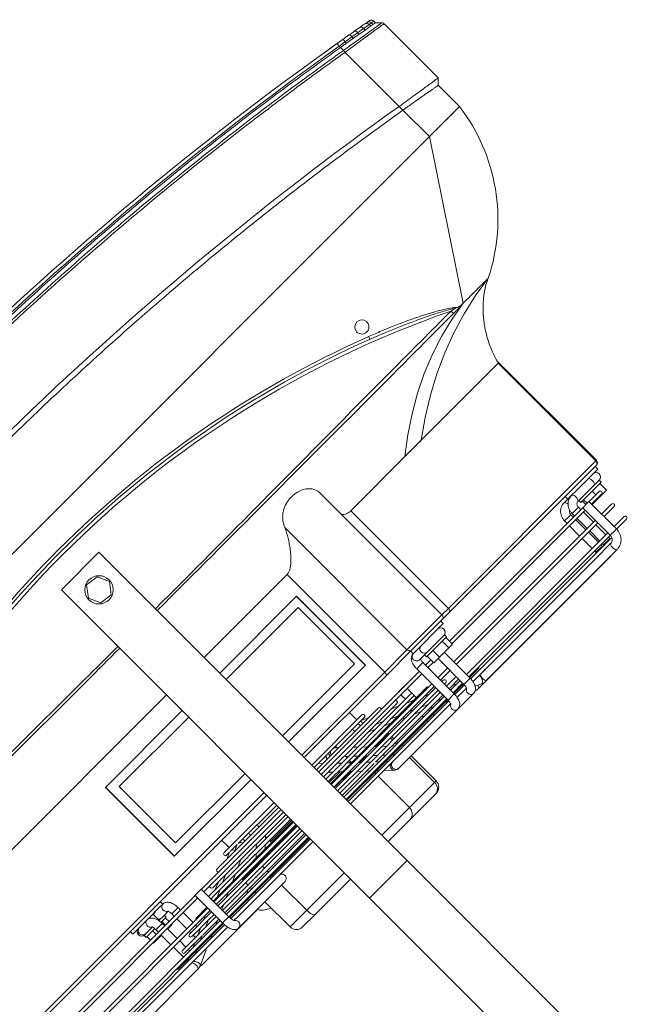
# Model space of a CAD drawing. Header units: millimetres. Extents: x -96593 to 66336, y -23969 to 7139.
# Tile 148 of 256: x -88689 to -88659, y -587 to -539. Entities that reach past the tile are written whole.
import ezdxf

# ---------------------------------------------------------------- set-up
doc = ezdxf.new("R2010")
doc.units = ezdxf.units.MM
doc.layers.add('mm_punktwstawienia', color=1, linetype='Continuous', lineweight=50)

# ---------------------------------------------------------------- blocks, each defined once
blk = doc.blocks.new('W_Gorny')
at = {"color": 7, "linetype": 'Continuous', "lineweight": 13}
for p, q in [((143.801, 230.641), (143.801, 244.007)), ((146.801, 230.641), (146.801, 244.007)), ((143.801, 230.641), (146.801, 230.641)), ((143.801, 230.641), (143.801, 206.024)), ((146.801, 230.641), (146.801, 206.024)), ((139.47, 228.624), (139.47, 226.614)), ((140.8, 228.624), (139.47, 228.624)), ((139.97, 229.124), (140.968, 229.124)), ((143.801, 228.624), (140.8, 228.624)), ((140.8, 228.624), (140.8, 226.614)), ((140.968, 229.124), (143.801, 229.124)), ((146.801, 229.124), (148.537, 229.124)), ((149.008, 228.624), (146.801, 228.624)), ((148.537, 229.124), (150.546, 229.124)), ((151.017, 228.624), (149.008, 228.624)), ((149.008, 228.624), (149.008, 226.124)), ((150.546, 229.124), (150.633, 229.124)), ((151.017, 226.624), (151.017, 228.624)), ((151.133, 228.624), (151.017, 228.624)), ((151.133, 226.624), (151.133, 228.624)), ((134.088, 226.624), (124.155, 226.624)), ((135.351, 226.124), (134.358, 226.567)), ((138.886, 226.624), (134.468, 226.624)), ((141.083, 226.614), (137.383, 226.614)), ((149.895, 226.521), (149.472, 226.124)), ((154.871, 226.624), (150.146, 226.624)), ((156.135, 226.624), (154.871, 226.624)), ((156.846, 226.567), (156.476, 226.402)), ((157.116, 226.624), (156.515, 226.624)), ((167.05, 226.624), (157.116, 226.624)), ((157.116, 226.624), (157.155, 226.608)), ((167.586, 226.614), (157.174, 226.614)), ((167.148, 226.614), (167.05, 226.624)), ((167.05, 226.624), (167.08, 226.614)), ((123.949, 225.924), (136.933, 225.924)), ((136.965, 226.124), (124.886, 226.124)), ((134.165, 225.832), (133.307, 225.832)), ((133.97, 225.924), (134.178, 225.831)), ((134.003, 225.874), (134.003, 225.832)), ((134.003, 225.874), (134.082, 225.874)), ((134.177, 225.832), (134.165, 225.832)), ((134.767, 225.832), (134.205, 225.832)), ((134.571, 225.924), (134.779, 225.832)), ((136.924, 225.832), (134.767, 225.832)), ((136.007, 225.832), (135.8, 225.924)), ((143.801, 225.832), (137.427, 225.832)), ((137.435, 225.924), (143.801, 225.924)), ((137.48, 226.114), (137.603, 226.114)), ((143.801, 226.124), (137.678, 226.124)), ((138.883, 225.832), (138.86, 225.924)), ((139.47, 225.924), (139.47, 225.832)), ((140.8, 225.924), (140.8, 225.832)), ((154.522, 226.124), (146.801, 226.124)), ((146.801, 225.924), (154.84, 225.924)), ((149.794, 225.832), (146.801, 225.832)), ((149.008, 225.924), (149.008, 225.832)), ((149.258, 225.924), (149.159, 225.832)), ((151.053, 225.832), (149.794, 225.832)), ((149.891, 225.832), (149.989, 225.924)), ((150.522, 225.924), (150.424, 225.832)), ((151.121, 225.832), (151.053, 225.832)), ((154.835, 225.832), (151.121, 225.832)), ((151.155, 225.832), (151.254, 225.924)), ((154.523, 226.124), (154.794, 226.124)), ((154.803, 225.924), (154.595, 225.832)), ((154.835, 225.874), (154.835, 223.374)), ((155.335, 225.874), (154.835, 225.874)), ((155.787, 226.124), (155.318, 226.124)), ((155.404, 225.924), (155.335, 225.893)), ((155.335, 223.374), (155.335, 225.874)), ((156.1, 225.832), (155.335, 225.832)), ((155.336, 225.924), (156.105, 225.924)), ((155.787, 226.124), (156.058, 226.124)), ((156.1, 225.874), (156.1, 223.814)), ((156.1, 225.874), (156.124, 225.874)), ((156.124, 225.874), (156.6, 225.874)), ((166.905, 226.124), (156.584, 226.124)), ((156.599, 225.909), (156.633, 225.924)), ((156.6, 223.814), (156.6, 225.874)), ((157.295, 225.832), (156.6, 225.832)), ((156.605, 225.924), (167.871, 225.924)), ((157.143, 226.132), (157.117, 226.124)), ((166.65, 225.874), (166.65, 225.774)), ((166.65, 225.874), (167.007, 225.874)), ((166.967, 226.114), (167.586, 226.114)), ((167.007, 225.874), (167.15, 225.874)), ((167.15, 225.874), (167.147, 225.924)), ((167.15, 225.774), (167.15, 225.874)), ((167.251, 225.874), (167.251, 225.774)), ((167.751, 225.874), (167.251, 225.874)), ((167.751, 225.874), (167.748, 225.924)), ((167.751, 225.774), (167.751, 225.874)), ((136.928, 225.774), (123.953, 225.774)), ((123.953, 225.574), (136.932, 225.574)), ((134.003, 225.574), (134.003, 224.774)), ((135.004, 225.459), (134.235, 225.459)), ((134.235, 225.259), (136.932, 225.259)), ((134.503, 225.459), (134.503, 225.574)), ((134.503, 224.774), (134.503, 225.259)), ((134.756, 225.574), (135.018, 225.457)), ((135.015, 225.459), (135.004, 225.459)), ((135.605, 225.459), (135.045, 225.459)), ((135.267, 225.259), (135.267, 225.085)), ((135.357, 225.574), (135.618, 225.458)), ((135.464, 225.259), (135.853, 225.085)), ((136.932, 225.459), (135.658, 225.459)), ((136.065, 225.259), (136.454, 225.085)), ((136.845, 225.459), (136.585, 225.574)), ((136.932, 225.764), (136.932, 223.564)), ((136.932, 225.764), (136.956, 225.764)), ((136.956, 225.764), (137.432, 225.764)), ((143.801, 225.774), (137.43, 225.774)), ((137.432, 223.564), (137.432, 225.764)), ((137.432, 225.574), (143.801, 225.574)), ((143.801, 225.459), (137.432, 225.459)), ((137.432, 225.259), (143.801, 225.259)), ((139.47, 225.574), (139.47, 225.459)), ((139.47, 225.259), (139.47, 225.085)), ((140.8, 225.574), (140.8, 225.459)), ((140.8, 225.259), (140.8, 225.085)), ((154.835, 225.774), (146.801, 225.774)), ((146.801, 225.574), (154.835, 225.574)), ((149.357, 225.459), (146.801, 225.459)), ((146.801, 225.259), (154.835, 225.259)), ((148.547, 225.259), (148.362, 225.085)), ((148.884, 225.574), (148.761, 225.459)), ((149.094, 225.085), (149.279, 225.259)), ((150.635, 225.459), (149.458, 225.459)), ((149.492, 225.459), (149.616, 225.574)), ((149.812, 225.259), (149.627, 225.085)), ((150.149, 225.574), (150.025, 225.459)), ((150.358, 225.085), (150.543, 225.259)), ((154.835, 225.459), (150.729, 225.459)), ((150.757, 225.459), (150.88, 225.574)), ((151.017, 225.459), (151.017, 225.574)), ((151.017, 225.085), (151.017, 225.259)), ((151.133, 225.459), (151.133, 225.574)), ((151.133, 225.085), (151.133, 225.259)), ((153.309, 225.259), (152.92, 225.085)), ((153.171, 225.574), (153.171, 225.459)), ((153.171, 225.259), (153.171, 225.197)), ((153.91, 225.259), (153.521, 225.085)), ((153.671, 225.459), (153.671, 225.574)), ((154.017, 225.574), (153.758, 225.459)), ((154.619, 225.574), (154.359, 225.459)), ((156.1, 225.774), (155.335, 225.774)), ((155.335, 225.574), (156.1, 225.574)), ((156.1, 225.459), (155.335, 225.459)), ((155.335, 225.259), (156.1, 225.259)), ((155.588, 225.459), (155.847, 225.574)), ((167.915, 225.774), (156.6, 225.774)), ((156.6, 225.574), (167.902, 225.574)), ((166.65, 225.574), (166.65, 224.774)), ((167.15, 224.774), (167.15, 225.574)), ((167.251, 225.574), (167.251, 224.774)), ((167.751, 224.774), (167.751, 225.574)), ((167.902, 225.764), (167.902, 223.564)), ((167.902, 225.764), (168.259, 225.764)), ((168.259, 225.764), (168.402, 225.764)), ((168.402, 223.564), (168.402, 225.764)), ((168.402, 225.574), (169.201, 225.574)), ((169.201, 225.774), (168.417, 225.774)), ((136.932, 224.774), (123.953, 224.774)), ((135.843, 225.085), (135.163, 225.085)), ((135.163, 224.885), (136.932, 224.885)), ((135.267, 224.885), (135.267, 224.774)), ((135.767, 225.085), (135.767, 225.124)), ((135.767, 224.774), (135.767, 224.885)), ((135.853, 225.085), (135.843, 225.085)), ((135.854, 225.085), (135.854, 225.085)), ((136.443, 225.085), (135.886, 225.085)), ((136.302, 224.885), (136.551, 224.774)), ((136.499, 225.085), (136.443, 225.085)), ((136.932, 225.085), (136.499, 225.085)), ((136.903, 224.885), (136.932, 224.873)), ((137.683, 225.085), (137.432, 225.197)), ((143.801, 225.085), (137.432, 225.085)), ((137.432, 224.885), (143.801, 224.885)), ((143.801, 224.774), (137.432, 224.774)), ((138.381, 224.774), (138.132, 224.885)), ((139.47, 224.885), (139.47, 224.824)), ((139.47, 224.824), (140.8, 224.824)), ((140.8, 224.885), (140.8, 224.824)), ((140.8, 224.824), (143.801, 224.824)), ((149.051, 225.085), (146.801, 225.085)), ((146.801, 224.885), (154.835, 224.885)), ((146.801, 224.824), (148.084, 224.824)), ((154.835, 224.774), (146.801, 224.774)), ((148.149, 224.885), (148.03, 224.774)), ((148.762, 224.774), (148.88, 224.885)), ((148.815, 224.824), (149.008, 224.824)), ((149.008, 224.885), (149.008, 224.824)), ((149.008, 224.824), (149.348, 224.824)), ((150.255, 225.085), (149.051, 225.085)), ((149.413, 224.885), (149.295, 224.774)), ((150.026, 224.774), (150.145, 224.885)), ((150.079, 224.824), (151.017, 224.824)), ((154.835, 225.085), (150.315, 225.085)), ((151.017, 224.824), (151.017, 224.885)), ((151.017, 224.824), (151.133, 224.824)), ((151.133, 224.824), (151.133, 224.885)), ((152.471, 224.885), (152.222, 224.774)), ((153.072, 224.885), (152.823, 224.774)), ((154.052, 224.774), (154.301, 224.885)), ((154.75, 225.085), (154.835, 225.124)), ((155.44, 225.085), (155.335, 225.085)), ((155.335, 224.885), (155.44, 224.885)), ((156.1, 224.774), (155.335, 224.774)), ((167.902, 224.774), (156.6, 224.774)), ((169.201, 224.774), (168.402, 224.774)), ((123.953, 224.574), (136.932, 224.574)), ((134.003, 224.574), (134.003, 223.774)), ((134.503, 223.774), (134.503, 224.574)), ((135.267, 224.574), (135.267, 223.774)), ((135.767, 223.774), (135.767, 224.574)), ((136.09, 224.512), (136.932, 224.512)), ((137.432, 224.574), (143.801, 224.574)), ((137.432, 224.512), (143.801, 224.512)), ((137.432, 224.382), (137.529, 224.339)), ((137.521, 224.339), (137.432, 224.339)), ((137.432, 224.139), (143.801, 224.139)), ((137.529, 224.339), (137.521, 224.339)), ((138.119, 224.339), (137.567, 224.339)), ((137.741, 224.512), (138.131, 224.339)), ((137.977, 224.139), (138.368, 223.965)), ((143.801, 224.339), (138.177, 224.339)), ((138.579, 224.139), (138.968, 223.966)), ((139.359, 224.339), (138.97, 224.512)), ((140.196, 223.966), (139.807, 224.139)), ((140.857, 224.512), (141.042, 224.339)), ((141.255, 224.139), (141.44, 223.966)), ((141.773, 224.339), (141.588, 224.512)), ((142.101, 224.031), (141.987, 224.139)), ((142.101, 224.424), (142.101, 224.339)), ((143.801, 224.424), (142.101, 224.424)), ((142.101, 224.139), (142.101, 223.966)), ((146.801, 224.574), (154.835, 224.574)), ((146.801, 224.512), (154.512, 224.512)), ((147.657, 224.424), (146.801, 224.424)), ((148.144, 224.339), (146.801, 224.339)), ((146.801, 224.139), (153.585, 224.139)), ((147.352, 224.139), (147.167, 223.966)), ((147.75, 224.512), (147.565, 224.339)), ((147.898, 223.966), (148.083, 224.139)), ((148.262, 224.339), (148.144, 224.339)), ((149.443, 224.339), (148.262, 224.339)), ((148.297, 224.339), (148.482, 224.512)), ((148.501, 224.424), (148.388, 224.424)), ((148.616, 224.139), (148.431, 223.966)), ((148.501, 224.339), (148.501, 224.424)), ((148.501, 224.031), (148.501, 224.139)), ((149.015, 224.512), (148.83, 224.339)), ((149.163, 223.966), (149.348, 224.139)), ((153.585, 224.339), (149.528, 224.339)), ((149.561, 224.339), (149.746, 224.512)), ((150.795, 224.139), (150.406, 223.966)), ((151.397, 224.139), (151.008, 223.966)), ((151.633, 224.512), (151.244, 224.339)), ((152.234, 224.512), (151.846, 224.339)), ((152.236, 223.966), (152.625, 224.139)), ((153.074, 224.339), (153.463, 224.512)), ((153.171, 224.382), (153.171, 224.339)), ((153.171, 224.139), (153.171, 223.774)), ((153.671, 224.289), (153.671, 224.512)), ((153.671, 223.774), (153.671, 224.189)), ((155.335, 224.574), (156.1, 224.574)), ((156.6, 224.574), (167.902, 224.574)), ((166.65, 224.574), (166.65, 223.774)), ((167.15, 223.774), (167.15, 224.574)), ((167.251, 224.574), (167.251, 223.774)), ((167.751, 223.774), (167.751, 224.574)), ((168.402, 224.574), (169.201, 224.574)), ((136.932, 223.774), (123.953, 223.774)), ((123.953, 223.574), (136.932, 223.574)), ((133.357, 223.814), (133.357, 223.774)), ((133.357, 223.814), (133.814, 223.814)), ((133.357, 223.574), (133.357, 223.284)), ((133.814, 223.814), (133.814, 223.774)), ((133.814, 223.814), (134.003, 223.814)), ((133.814, 223.574), (133.814, 223.284)), ((134.003, 223.574), (134.003, 223.374)), ((134.503, 223.814), (134.558, 223.814)), ((134.503, 223.374), (134.503, 223.574)), ((134.558, 223.814), (134.558, 223.774)), ((134.558, 223.814), (134.846, 223.814)), ((134.558, 223.574), (134.558, 223.284)), ((134.846, 223.814), (134.846, 223.774)), ((134.846, 223.574), (134.846, 223.284)), ((135.267, 223.574), (135.267, 223.374)), ((135.767, 223.374), (135.767, 223.574)), ((143.801, 223.774), (137.432, 223.774)), ((137.432, 223.574), (143.801, 223.574)), ((138.358, 223.966), (137.946, 223.966)), ((138.964, 223.966), (138.358, 223.966)), ((143.801, 223.966), (138.964, 223.966)), ((147.867, 223.966), (146.801, 223.966)), ((154.835, 223.774), (146.801, 223.774)), ((146.801, 223.574), (154.835, 223.574)), ((149.026, 223.966), (147.867, 223.966)), ((152.657, 223.966), (149.148, 223.966)), ((153.171, 223.574), (153.171, 223.564)), ((153.671, 223.564), (153.671, 223.574)), ((155.757, 223.774), (155.335, 223.774)), ((155.335, 223.574), (155.757, 223.574)), ((155.757, 223.814), (155.757, 223.284)), ((155.757, 223.814), (156.214, 223.814)), ((156.214, 223.814), (156.214, 223.284)), ((156.214, 223.814), (156.958, 223.814)), ((156.958, 223.814), (156.958, 223.284)), ((156.958, 223.814), (157.246, 223.814)), ((157.246, 223.814), (157.246, 223.284)), ((167.902, 223.774), (157.246, 223.774)), ((157.246, 223.574), (167.902, 223.574)), ((166.65, 223.574), (166.65, 223.374)), ((167.15, 223.374), (167.15, 223.574)), ((167.251, 223.574), (167.251, 223.374)), ((167.751, 223.374), (167.751, 223.574)), ((168.402, 223.814), (168.946, 223.814)), ((169.201, 223.774), (168.402, 223.774)), ((168.402, 223.574), (169.201, 223.574)), ((168.946, 223.814), (168.946, 223.774)), ((168.946, 223.814), (169.542, 223.814)), ((168.946, 223.574), (168.946, 223.284)), ((169.542, 223.814), (169.542, 223.284)), ((133.301, 223.284), (133.301, 223.124)), ((133.997, 223.284), (133.301, 223.284)), ((133.636, 223.124), (133.301, 223.124)), ((133.962, 223.124), (133.636, 223.124)), ((134.003, 223.374), (134.503, 223.374)), ((134.9, 223.124), (134.483, 223.124)), ((134.501, 222.624), (134.501, 223.124)), ((134.502, 223.284), (134.901, 223.284)), ((135.226, 223.124), (134.9, 223.124)), ((134.901, 223.124), (134.901, 223.284)), ((135.292, 223.374), (135.267, 223.374)), ((135.767, 223.374), (135.292, 223.374)), ((136.932, 223.564), (136.956, 223.564)), ((136.956, 223.564), (137.432, 223.564)), ((138.874, 223.392), (143.801, 223.392)), ((139.653, 223.392), (140.046, 223.217)), ((140.042, 223.219), (139.801, 223.219)), ((139.801, 223.019), (143.801, 223.019)), ((140.643, 223.219), (140.097, 223.219)), ((140.201, 223.019), (140.201, 222.424)), ((140.254, 223.392), (140.644, 223.219)), ((143.801, 223.219), (140.72, 223.219)), ((146.801, 223.392), (151.729, 223.392)), ((146.932, 223.219), (146.801, 223.219)), ((146.801, 223.019), (150.801, 223.019)), ((148.216, 223.219), (146.932, 223.219)), ((147.101, 223.219), (147.111, 223.228)), ((147.111, 223.228), (147.286, 223.392)), ((147.898, 223.374), (147.899, 223.392)), ((150.801, 223.219), (148.216, 223.219)), ((148.354, 223.211), (148.375, 223.228)), ((148.375, 223.228), (148.365, 223.219)), ((148.375, 223.228), (148.551, 223.392)), ((148.501, 223.219), (148.501, 223.346)), ((150.401, 222.424), (150.401, 223.019)), ((150.561, 223.219), (150.95, 223.392)), ((153.171, 223.564), (153.671, 223.564)), ((155.335, 223.374), (154.835, 223.374)), ((155.3, 223.124), (155.293, 223.124)), ((155.701, 223.124), (155.3, 223.124)), ((155.701, 223.284), (155.701, 223.124)), ((157.301, 223.284), (155.701, 223.284)), ((156.381, 223.124), (155.701, 223.124)), ((157.187, 223.124), (156.381, 223.124)), ((157.297, 223.124), (157.187, 223.124)), ((157.301, 223.124), (157.297, 223.124)), ((157.301, 223.124), (157.301, 223.284)), ((166.65, 223.374), (167.007, 223.374)), ((167.007, 223.374), (167.15, 223.374)), ((167.751, 223.374), (167.251, 223.374)), ((167.902, 223.564), (168.259, 223.564)), ((168.799, 223.124), (167.953, 223.124)), ((168.048, 223.284), (168.048, 223.124)), ((169.648, 223.284), (168.048, 223.284)), ((168.155, 223.564), (168.155, 223.284)), ((168.253, 223.564), (168.253, 223.284)), ((168.259, 223.564), (168.402, 223.564)), ((169.639, 223.124), (168.799, 223.124)), ((169.661, 223.124), (169.639, 223.124)), ((169.648, 223.124), (169.648, 223.284)), ((132.901, 222.624), (132.901, 222.424)), ((133.888, 222.624), (132.901, 222.624)), ((133.888, 222.624), (134.038, 222.624)), ((135.152, 222.624), (134.038, 222.624)), ((135.152, 222.624), (135.303, 222.624)), ((135.301, 222.424), (135.301, 222.624)), ((155.293, 222.624), (155.3, 222.624)), ((155.3, 222.624), (155.301, 222.624)), ((155.301, 222.624), (155.301, 222.424)), ((157.701, 222.624), (155.301, 222.624)), ((157.701, 222.424), (157.701, 222.624)), ((167.351, 222.624), (167.648, 222.624)), ((167.648, 222.624), (167.648, 222.424)), ((167.953, 222.624), (167.648, 222.624)), ((167.953, 222.624), (168.269, 222.624)), ((170.048, 222.624), (168.269, 222.624)), ((170.048, 222.424), (170.048, 222.624)), ((143.801, 222.224), (124.08, 222.224)), ((124.25, 222.424), (143.801, 222.424)), ((146.801, 222.424), (153.36, 222.424)), ((153.425, 222.224), (146.801, 222.224)), ((153.36, 222.424), (155.379, 222.424)), ((153.425, 214.424), (153.425, 222.224)), ((155.207, 222.224), (153.425, 222.224)), ((155.207, 222.224), (155.207, 212.464)), ((158.001, 222.224), (155.207, 222.224)), ((155.379, 222.424), (157.801, 222.424)), ((157.801, 222.424), (158.412, 222.424)), ((158.001, 212.543), (158.001, 222.224)), ((158.518, 222.224), (158.001, 222.224)), ((158.412, 222.424), (170.101, 222.424)), ((158.518, 222.224), (158.518, 214.424)), ((170.301, 222.224), (158.518, 222.224)), ((170.101, 222.424), (170.148, 222.424)), ((170.301, 214.424), (170.301, 222.224)), ((170.348, 222.224), (170.301, 222.224)), ((170.348, 214.27), (170.348, 222.224)), ((137.666, 221.174), (143.801, 221.174)), ((137.666, 215.674), (137.666, 221.174)), ((137.675, 215.674), (137.675, 221.174)), ((146.801, 221.174), (152.937, 221.174)), ((152.927, 215.674), (152.927, 221.174)), ((152.937, 221.174), (152.937, 215.674)), ((138.251, 216.193), (138.251, 220.693)), ((143.801, 220.693), (138.251, 220.693)), ((152.551, 220.693), (146.801, 220.693)), ((152.551, 216.193), (152.551, 220.693)), ((143.801, 216.193), (138.251, 216.193)), ((152.551, 216.193), (146.801, 216.193)), ((137.666, 215.674), (143.801, 215.674)), ((146.801, 215.674), (152.937, 215.674)), ((143.801, 214.424), (127.759, 214.424)), ((153.425, 214.424), (146.801, 214.424)), ((162.844, 214.424), (158.518, 214.424)), ((164.149, 214.424), (162.844, 214.424)), ((170.301, 214.424), (164.149, 214.424)), ((171.301, 210.624), (171.195, 210.624)), ((176.601, 202.624), (171.301, 210.624)), ((144.851, 208.125), (144.556, 207.435)), ((145.597, 208.214), (144.851, 208.125)), ((146.047, 207.614), (145.597, 208.214)), ((166.115, 208.333), (166.237, 208.382)), ((145.751, 206.924), (146.047, 207.614)), ((166.223, 207.917), (166.379, 207.917)), ((144.556, 207.435), (145.006, 206.834)), ((145.006, 206.834), (145.751, 206.924)), ((143.801, 206.024), (146.801, 206.024)), ((176.601, 202.624), (114.001, 202.624)), ((176.601, 200.505), (176.601, 202.624)), ((176.601, 202.624), (179.001, 202.624)), ((179.001, 202.624), (179.001, 200.924)), ((179.301, 200.624), (179.001, 200.924)), ((176.601, 200.205), (176.601, 200.505)), ((179.301, 196.307), (179.301, 200.624)), ((176.601, 195.89), (176.601, 200.205)), ((176.601, 195.89), (176.601, 195.889)), ((178.288, 195.797), (178.288, 195.675)), ((178.671, 195.737), (178.671, 195.865)), ((178.821, 195.892), (178.821, 195.762)), ((179.001, 195.924), (179.243, 196.166)), ((179.001, 195.791), (179.001, 195.924)), ((176.601, 195.505), (176.601, 195.746)), ((176.601, 195.408), (176.601, 195.505)), ((177.447, 195.349), (177.018, 195.276)), ((177.019, 195.473), (177.019, 195.576)), ((177.486, 195.656), (177.486, 195.546)), ((177.486, 195.546), (177.88, 195.609)), ((178.182, 195.478), (177.808, 195.412)), ((177.88, 195.609), (177.88, 195.725)), ((177.88, 195.609), (178.288, 195.675)), ((178.671, 195.737), (178.821, 195.762))]:
    blk.add_line(p, q, dxfattribs=at)
at = {"color": 7, "linetype": 'Continuous', "lineweight": 13, "flags": 128}
for points in [[(140.8, 228.624), (140.804, 228.722), (140.813, 228.816), (140.829, 228.902), (140.849, 228.978), (140.875, 229.04), (140.904, 229.086), (140.935, 229.115), (140.968, 229.124)], [(134.088, 226.624), (134.129, 226.605), (134.164, 226.551), (134.187, 226.47), (134.196, 226.374), (134.187, 226.279), (134.164, 226.198), (134.129, 226.143), (134.088, 226.124)], [(134.358, 226.567), (134.376, 226.553), (134.392, 226.502), (134.388, 226.427), (134.364, 226.338), (134.324, 226.249), (134.273, 226.174), (134.221, 226.124)], [(134.468, 226.624), (134.382, 226.605), (134.336, 226.578)], [(156.615, 226.464), (156.614, 226.47), (156.591, 226.551), (156.556, 226.605), (156.515, 226.624), (156.515, 226.624)], [(156.846, 226.567), (156.863, 226.57), (156.911, 226.553), (156.964, 226.502), (157.014, 226.427), (157.055, 226.338), (157.079, 226.249), (157.083, 226.174), (157.067, 226.124)], [(157.115, 226.541), (157.142, 226.595), (157.174, 226.614)], [(167.586, 226.114), (167.554, 226.133), (167.527, 226.188), (167.509, 226.269), (167.503, 226.364), (167.509, 226.46), (167.527, 226.541)], [(167.527, 226.541), (167.554, 226.595), (167.586, 226.614)], [(139.47, 224.824), (139.474, 224.785), (139.476, 224.774)], [(140.8, 224.824), (140.802, 224.785), (140.803, 224.774)], [(149.008, 224.824), (149.005, 224.785), (149.002, 224.774)], [(151.017, 224.824), (151.014, 224.785), (151.011, 224.774)], [(151.126, 224.774), (151.129, 224.785), (151.133, 224.824)], [(140.479, 223.219), (140.494, 223.279), (140.495, 223.285)], [(146.801, 223.253), (146.82, 223.237), (146.846, 223.219)], [(147.947, 223.219), (147.916, 223.279), (147.898, 223.374)], [(167.953, 223.124), (167.994, 223.105), (168.029, 223.051), (168.052, 222.97), (168.06, 222.874), (168.052, 222.779), (168.029, 222.698), (167.994, 222.643), (167.953, 222.624), (167.953, 222.624)], [(169.262, 223.124), (169.303, 223.105), (169.338, 223.051), (169.361, 222.97), (169.369, 222.874), (169.361, 222.779), (169.338, 222.698), (169.303, 222.643), (169.262, 222.624), (169.262, 222.624)], [(167.351, 222.624), (167.392, 222.643), (167.427, 222.698), (167.45, 222.779), (167.458, 222.846)], [(153.36, 222.424), (153.372, 222.421), (153.384, 222.409), (153.396, 222.391), (153.406, 222.366), (153.414, 222.335), (153.42, 222.301), (153.423, 222.263), (153.425, 222.224)], [(158.412, 222.424), (158.433, 222.421), (158.452, 222.409), (158.471, 222.391), (158.487, 222.366), (158.5, 222.335), (158.51, 222.301), (158.516, 222.263), (158.518, 222.224)], [(162.844, 214.424), (163.828, 213.674), (164.84, 212.999), (165.875, 212.401), (166.93, 211.882), (168.004, 211.444), (169.092, 211.088), (170.193, 210.814), (171.301, 210.624)], [(173.301, 210.624), (172.102, 210.81), (170.911, 211.081), (169.734, 211.436), (168.572, 211.874), (167.429, 212.393), (166.309, 212.992), (165.215, 213.67), (164.149, 214.424)], [(170.497, 210.649), (170.497, 210.64), (170.497, 210.626), (170.497, 210.606), (170.497, 210.582), (170.497, 210.553), (170.497, 210.521), (170.497, 210.486), (170.497, 210.451)], [(173.301, 210.624), (173.301, 210.624)], [(176.635, 195.211), (176.634, 195.215), (176.632, 195.226), (176.629, 195.244), (176.625, 195.269), (176.62, 195.299), (176.614, 195.333), (176.608, 195.37), (176.601, 195.408)], [(177.447, 195.349), (177.471, 195.368), (177.487, 195.411), (177.492, 195.474), (177.486, 195.546)], [(177.808, 195.412), (177.843, 195.432), (177.869, 195.476), (177.882, 195.538), (177.88, 195.609)]]:
    blk.add_lwpolyline(points, dxfattribs=at)
at = {"color": 7, "linetype": 'Continuous', "lineweight": 13}
blk.add_circle((145.301, 207.524), 0.8, dxfattribs=at)
for centre, radius, start, end in [((139.97, 228.624), 0.5, 90, 180), ((148.522, 228.638), 0.486, 358.348, 88.2476), ((150.531, 228.638), 0.486, 358.348, 88.2476), ((150.633, 228.624), 0.5, 0, 90), ((137.368, 226.362), 0.252, 303.6014, 86.5847), ((139.312, 226.494), 0.446, 141.735, 164.396), ((141.069, 226.363), 0.252, 288.4787, 86.8545), ((150.085, 226.362), 0.248, 140.2199, 253.5838), ((150.166, 226.374), 0.251, 94.6993, 265.3007), ((154.892, 226.372), 0.253, 94.1089, 241.7041), ((156.143, 226.39), 0.235, 92.028, 183.7471), ((156.161, 226.369), 0.252, 178.7136, 241.975), ((157.544, 226.368), 0.463, 158.0527, 211.7533), ((133.307, 225.732), 0.1, 90, 154.8807), ((157.295, 225.732), 0.1, 25.1193, 90), ((134.235, 225.359), 0.1, 90, 270), ((169.201, 225.674), 0.1, 270, 90), ((135.163, 224.985), 0.1, 90, 270), ((155.44, 224.985), 0.1, 270, 90), ((169.201, 224.674), 0.1, 270, 90), ((136.09, 224.612), 0.1, 202.1878, 270), ((137.018, 224.239), 0.1, 149.8476, 210.1524), ((141.901, 224.424), 0.2, 0, 26.0287), ((148.701, 224.424), 0.2, 153.9713, 180), ((153.585, 224.239), 0.1, 270, 90), ((154.512, 224.612), 0.1, 270, 337.8122), ((137.946, 223.866), 0.1, 90, 245.8404), ((138.874, 223.492), 0.1, 124.8944, 270), ((151.729, 223.492), 0.1, 270, 55.1056), ((152.657, 223.866), 0.1, 294.1596, 90), ((169.201, 223.674), 0.1, 270, 90), ((133.348, 222.874), 0.25, 90, 270), ((133.436, 222.874), 0.251, 94.6993, 265.3007), ((134.059, 222.876), 0.253, 114.9048, 265.517), ((134.684, 222.903), 0.221, 91.1796, 145.8045), ((135.33, 222.88), 0.253, 119.6983, 181.2385), ((139.801, 223.119), 0.1, 90, 270), ((139.854, 223.568), 0.504, 316.1607, 336.2596), ((140.469, 223.561), 0.49, 315.66, 339.8159), ((140.589, 223.372), 0.515, 342.6771, 2.2333), ((141.065, 223.369), 0.491, 342.1973, 2.7134), ((147.91, 223.374), 0.25, 175.8755, 218.3426), ((147.951, 223.373), 0.267, 175.8847, 215.2359), ((148.263, 223.466), 0.29, 194.6054, 238.1068), ((149.365, 223.37), 0.498, 342.3579, 2.5525), ((149.801, 223.372), 0.515, 342.6772, 2.2335), ((150.225, 223.28), 0.288, 347.8396, 23.0619), ((150.801, 223.119), 0.1, 270, 90), ((155.321, 222.874), 0.251, 96.518, 263.541), ((155.943, 222.874), 0.251, 94.6994, 265.3006), ((157.255, 222.874), 0.25, 270, 90), ((169.661, 222.874), 0.25, 270, 90), ((134.684, 222.846), 0.221, 214.1971, 268.8196), ((135.313, 222.861), 0.237, 176.7863, 267.4014), ((155.394, 222.237), 0.188, 94.5109, 183.8928), ((157.801, 222.224), 0.2, 0, 90), ((170.101, 222.224), 0.2, 0, 90), ((170.148, 222.224), 0.2, 0, 90), ((145.301, 262.47), 57.8, 244.15669, 295.84331), ((168.651, 201.28), 10.438, 7.3993, 63.5405), ((145.301, 262.502), 58.2, 248.97043, 291.02957), ((145.301, 262.47), 58, 248.97043, 291.02957), ((165.522, 207.964), 0.699, 17.8957, 31.9086), ((166.301, 207.524), 0.4, 101.2547, 78.7453), ((178.801, 195.791), 0.2, 280.2205, 0), ((145.301, 381.596), 188.8, 270.83458, 279.54278), ((145.301, 381.596), 189, 270.8337, 279.54278), ((176.725, 195.376), 0.31, 341.0747, 18.2134), ((178.123, 195.636), 0.169, 290.5271, 13.0789), ((178.489, 195.717), 0.182, 283.9693, 6.258), ((178.632, 195.75), 0.19, 282.0762, 3.4382)]:
    blk.add_arc(centre, radius, start, end, dxfattribs=at)
for points, knots in [([(139.47, 227.093), (139.435, 227.081), (139.342, 227.049), (139.206, 226.972), (139.069, 226.876), (138.995, 226.802), (138.961, 226.768)], [0, 0, 0, 0, 0.181655, 0.480164, 0.765854, 1, 1, 1, 1]), ([(134.358, 226.567), (134.329, 226.578), (134.254, 226.608), (134.161, 226.623), (134.101, 226.624), (134.088, 226.624)], [0, 0, 0, 0, 0.3420236, 0.8649809, 1, 1, 1, 1]), ([(134.468, 226.624), (134.433, 226.622), (134.377, 226.618), (134.329, 226.593), (134.311, 226.584)], [0, 0, 0, 0, 0.6250924, 1, 1, 1, 1]), ([(137.383, 226.614), (137.351, 226.612), (137.287, 226.606), (137.203, 226.564), (137.134, 226.506), (137.076, 226.431), (137.025, 226.333), (136.983, 226.209), (136.952, 226.062), (136.935, 225.912), (136.933, 225.811), (136.932, 225.764)], [0, 0, 0, 0, 0.091252, 0.180263, 0.269244, 0.366322, 0.480951, 0.617608, 0.754599, 0.885388, 1, 1, 1, 1]), ([(150.146, 226.624), (150.111, 226.621), (150.044, 226.615), (149.959, 226.574), (149.915, 226.537), (149.895, 226.521)], [0, 0, 0, 0, 0.364541, 0.712981, 1, 1, 1, 1]), ([(155.335, 225.874), (155.335, 225.901), (155.334, 225.978), (155.319, 226.103), (155.286, 226.245), (155.236, 226.371), (155.171, 226.473), (155.094, 226.55), (155.006, 226.601), (154.929, 226.622), (154.883, 226.624), (154.871, 226.624)], [0, 0, 0, 0, 0.073045, 0.210809, 0.351522, 0.498881, 0.632573, 0.748462, 0.85598, 0.960138, 1, 1, 1, 1]), ([(156.6, 225.874), (156.599, 225.901), (156.598, 225.978), (156.583, 226.103), (156.55, 226.245), (156.5, 226.371), (156.436, 226.473), (156.359, 226.55), (156.271, 226.601), (156.193, 226.622), (156.147, 226.624), (156.135, 226.624)], [0, 0, 0, 0, 0.073045, 0.210809, 0.351522, 0.498881, 0.632573, 0.748462, 0.85598, 0.960137, 1, 1, 1, 1]), ([(156.515, 226.624), (156.483, 226.623), (156.407, 226.621), (156.334, 226.598), (156.291, 226.584)], [0, 0, 0, 0, 0.41905, 1, 1, 1, 1]), ([(157.116, 226.624), (157.084, 226.623), (157.004, 226.62), (156.914, 226.595), (156.858, 226.572), (156.846, 226.567)], [0, 0, 0, 0, 0.343702, 0.861185, 1, 1, 1, 1]), ([(168.402, 225.764), (168.401, 225.798), (168.398, 225.886), (168.367, 226.027), (168.304, 226.179), (168.213, 226.317), (168.099, 226.433), (167.965, 226.523), (167.817, 226.585), (167.688, 226.611), (167.611, 226.614), (167.586, 226.614)], [0, 0, 0, 0, 0.075554, 0.199859, 0.324375, 0.448815, 0.573006, 0.696785, 0.820041, 0.942755, 1, 1, 1, 1]), ([(134.005, 225.924), (134.004, 225.918), (134.003, 225.902), (134.003, 225.885), (134.003, 225.874)], [0, 0, 0, 0, 0.369825, 1, 1, 1, 1]), ([(134.221, 225.83), (134.218, 225.831), (134.208, 225.832), (134.194, 225.832), (134.182, 225.832), (134.176, 225.832), (134.178, 225.832), (134.178, 225.832)], [0, 0, 0, 0, 0.108324, 0.325506, 0.639413, 0.959446, 1, 1, 1, 1]), ([(137.432, 225.764), (137.432, 225.785), (137.433, 225.845), (137.441, 225.942), (137.457, 226.039), (137.477, 226.11), (137.492, 226.15), (137.504, 226.165), (137.5, 226.162), (137.5, 226.162)], [0, 0, 0, 0, 0.107705, 0.314187, 0.517093, 0.691358, 0.848755, 0.990468, 1, 1, 1, 1]), ([(137.603, 226.115), (137.608, 226.115), (137.622, 226.114), (137.643, 226.118), (137.662, 226.121), (137.674, 226.123), (137.681, 226.124), (137.685, 226.124), (137.685, 226.124), (137.683, 226.123), (137.682, 226.122)], [0, 0, 0, 0, 0.148616, 0.390785, 0.542393, 0.655788, 0.745687, 0.835969, 0.918436, 1, 1, 1, 1]), ([(153.161, 225.924), (153.163, 225.911), (153.167, 225.882), (153.168, 225.849), (153.168, 225.832)], [0, 0, 0, 0, 0.4677591, 1, 1, 1, 1]), ([(153.67, 225.832), (153.67, 225.837), (153.669, 225.868), (153.666, 225.899), (153.663, 225.924)], [0, 0, 0, 0, 0.151831, 1, 1, 1, 1]), ([(154.778, 226.158), (154.778, 226.158), (154.775, 226.161), (154.786, 226.147), (154.802, 226.109), (154.82, 226.045), (154.833, 225.964), (154.835, 225.904), (154.835, 225.874)], [0, 0, 0, 0, 0.02601, 0.19302, 0.368742, 0.571328, 0.791881, 1, 1, 1, 1]), ([(156.043, 226.158), (156.042, 226.158), (156.039, 226.161), (156.05, 226.147), (156.066, 226.109), (156.084, 226.045), (156.097, 225.964), (156.099, 225.904), (156.1, 225.874)], [0, 0, 0, 0, 0.02601, 0.19302, 0.368742, 0.571328, 0.791881, 1, 1, 1, 1]), ([(157.545, 226.115), (157.541, 226.115), (157.534, 226.115), (157.519, 226.119), (157.505, 226.122), (157.493, 226.124), (157.482, 226.125), (157.473, 226.124), (157.465, 226.123), (157.458, 226.12), (157.456, 226.117), (157.457, 226.114), (157.463, 226.115), (157.464, 226.115)], [0, 0, 0, 0, 0.162267, 0.285888, 0.372376, 0.436539, 0.490555, 0.544685, 0.596979, 0.673851, 0.788095, 0.960645, 1, 1, 1, 1]), ([(165.083, 226.114), (165.079, 226.115), (165.072, 226.116), (165.055, 226.119), (165.042, 226.122), (165.029, 226.124), (165.018, 226.125), (165.009, 226.124), (165.002, 226.122), (164.995, 226.119), (164.994, 226.115), (164.999, 226.115), (165.002, 226.114)], [0, 0, 0, 0, 0.18345, 0.298187, 0.38171, 0.443801, 0.50634, 0.559731, 0.613265, 0.697356, 0.82451, 1, 1, 1, 1]), ([(166.644, 225.924), (166.645, 225.921), (166.65, 225.905), (166.65, 225.888), (166.65, 225.874)], [0, 0, 0, 0, 0.205724, 1, 1, 1, 1]), ([(166.967, 226.115), (166.964, 226.115), (166.959, 226.115), (166.945, 226.118), (166.93, 226.122), (166.918, 226.124), (166.907, 226.124), (166.898, 226.124), (166.892, 226.124), (166.89, 226.123), (166.89, 226.123)], [0, 0, 0, 0, 0.224073, 0.450816, 0.601861, 0.713994, 0.806081, 0.898447, 0.985553, 1, 1, 1, 1]), ([(167.248, 225.916), (167.248, 225.916), (167.252, 225.903), (167.251, 225.888), (167.251, 225.874)], [0, 0, 0, 0, 0.036917, 1, 1, 1, 1]), ([(167.586, 226.114), (167.598, 226.114), (167.642, 226.112), (167.715, 226.089), (167.797, 226.032), (167.859, 225.95), (167.896, 225.857), (167.9, 225.793), (167.902, 225.764)], [0, 0, 0, 0, 0.076232, 0.275815, 0.472592, 0.66304, 0.848345, 1, 1, 1, 1]), ([(135.061, 225.457), (135.06, 225.457), (135.053, 225.458), (135.04, 225.459), (135.025, 225.459), (135.016, 225.459), (135.016, 225.458), (135.016, 225.458)], [0, 0, 0, 0, 0.045447, 0.213989, 0.471547, 0.740244, 1, 1, 1, 1]), ([(139.079, 225.574), (139.096, 225.56), (139.147, 225.515), (139.206, 225.481), (139.246, 225.459)], [0, 0, 0, 0, 0.32858, 1, 1, 1, 1]), ([(150.627, 225.457), (150.628, 225.457), (150.635, 225.458), (150.652, 225.459), (150.676, 225.459), (150.7, 225.459), (150.711, 225.458), (150.717, 225.458)], [0, 0, 0, 0, 0.045429, 0.213971, 0.471531, 0.740237, 1, 1, 1, 1]), ([(135.902, 225.084), (135.9, 225.084), (135.892, 225.085), (135.878, 225.085), (135.864, 225.085), (135.857, 225.085), (135.855, 225.085), (135.854, 225.085)], [0, 0, 0, 0, 0.070774, 0.285274, 0.613605, 0.956615, 1, 1, 1, 1]), ([(150.254, 225.085), (150.261, 225.085), (150.278, 225.085), (150.294, 225.085), (150.302, 225.085), (150.303, 225.085)], [0, 0, 0, 0, 0.404118, 0.933094, 1, 1, 1, 1]), ([(137.582, 224.338), (137.578, 224.338), (137.568, 224.339), (137.552, 224.339), (137.537, 224.338), (137.53, 224.339), (137.529, 224.339), (137.529, 224.339)], [0, 0, 0, 0, 0.101036, 0.297898, 0.596453, 0.906346, 1, 1, 1, 1]), ([(138.131, 224.339), (138.13, 224.339), (138.129, 224.339), (138.136, 224.338), (138.151, 224.339), (138.171, 224.339), (138.18, 224.339)], [0, 0, 0, 0, 0.050064, 0.313197, 0.673167, 1, 1, 1, 1]), ([(148.26, 224.338), (148.257, 224.338), (148.25, 224.339), (148.227, 224.338), (148.195, 224.338), (148.163, 224.339), (148.144, 224.339), (148.139, 224.338), (148.138, 224.337)], [0, 0, 0, 0, 0.128236, 0.324058, 0.591946, 0.862021, 0.985174, 1, 1, 1, 1]), ([(149.441, 224.339), (149.445, 224.339), (149.46, 224.339), (149.486, 224.338), (149.507, 224.339), (149.516, 224.339), (149.519, 224.339)], [0, 0, 0, 0, 0.145959, 0.509125, 0.886079, 1, 1, 1, 1]), ([(149.017, 223.964), (149.02, 223.965), (149.03, 223.966), (149.051, 223.966), (149.081, 223.965), (149.111, 223.965), (149.13, 223.966), (149.139, 223.966), (149.14, 223.964), (149.14, 223.964)], [0, 0, 0, 0, 0.070978, 0.197, 0.390625, 0.644342, 0.847275, 0.972714, 1, 1, 1, 1]), ([(134.003, 223.374), (134.003, 223.357), (134.002, 223.307), (133.993, 223.227), (133.974, 223.152), (133.956, 223.106), (133.943, 223.089), (133.946, 223.091), (133.947, 223.092)], [0, 0, 0, 0, 0.122391, 0.359202, 0.589706, 0.781015, 0.952242, 1, 1, 1, 1]), ([(134.038, 222.624), (134.073, 222.627), (134.14, 222.633), (134.23, 222.677), (134.306, 222.739), (134.371, 222.822), (134.426, 222.926), (134.468, 223.055), (134.494, 223.197), (134.503, 223.306), (134.503, 223.364), (134.503, 223.374)], [0, 0, 0, 0, 0.108579, 0.212362, 0.316738, 0.429403, 0.557145, 0.698981, 0.840637, 0.970983, 1, 1, 1, 1]), ([(135.267, 223.374), (135.267, 223.357), (135.266, 223.307), (135.257, 223.227), (135.238, 223.152), (135.22, 223.106), (135.208, 223.089), (135.21, 223.091), (135.211, 223.092)], [0, 0, 0, 0, 0.122391, 0.359202, 0.589706, 0.781015, 0.952242, 1, 1, 1, 1]), ([(135.303, 222.624), (135.337, 222.627), (135.404, 222.633), (135.495, 222.677), (135.57, 222.739), (135.635, 222.822), (135.69, 222.926), (135.732, 223.055), (135.759, 223.197), (135.767, 223.306), (135.767, 223.364), (135.767, 223.374)], [0, 0, 0, 0, 0.1085788, 0.2123619, 0.3167379, 0.4294035, 0.5571449, 0.6989808, 0.8406373, 0.9709833, 1, 1, 1, 1]), ([(142.172, 223.219), (142.183, 223.232), (142.209, 223.262), (142.225, 223.318), (142.232, 223.364), (142.229, 223.386), (142.228, 223.392)], [0, 0, 0, 0, 0.270756, 0.636793, 0.905016, 1, 1, 1, 1]), ([(154.835, 223.374), (154.836, 223.348), (154.837, 223.271), (154.852, 223.145), (154.885, 223.004), (154.935, 222.878), (154.999, 222.776), (155.076, 222.699), (155.164, 222.647), (155.242, 222.626), (155.288, 222.625), (155.3, 222.624)], [0, 0, 0, 0, 0.073044, 0.210809, 0.351522, 0.498881, 0.632573, 0.748461, 0.85598, 0.960138, 1, 1, 1, 1]), ([(155.377, 223.124), (155.374, 223.129), (155.366, 223.148), (155.351, 223.204), (155.338, 223.285), (155.336, 223.345), (155.335, 223.374)], [0, 0, 0, 0, 0.11037, 0.395873, 0.706699, 1, 1, 1, 1]), ([(166.65, 223.374), (166.651, 223.343), (166.654, 223.259), (166.684, 223.126), (166.746, 222.984), (166.835, 222.858), (166.947, 222.754), (167.077, 222.679), (167.214, 222.632), (167.307, 222.627), (167.351, 222.624)], [0, 0, 0, 0, 0.0817871, 0.2154349, 0.3494941, 0.4834788, 0.6169619, 0.7495132, 0.880845, 1, 1, 1, 1]), ([(167.287, 223.141), (167.281, 223.143), (167.256, 223.15), (167.215, 223.187), (167.172, 223.251), (167.152, 223.318), (167.15, 223.361), (167.15, 223.374)], [0, 0, 0, 0, 0.093821, 0.358595, 0.610635, 0.877003, 1, 1, 1, 1]), ([(167.251, 223.374), (167.252, 223.343), (167.255, 223.259), (167.285, 223.126), (167.348, 222.984), (167.437, 222.858), (167.549, 222.754), (167.678, 222.679), (167.815, 222.632), (167.908, 222.627), (167.953, 222.624)], [0, 0, 0, 0, 0.081787, 0.215435, 0.349494, 0.483479, 0.616962, 0.749513, 0.880845, 1, 1, 1, 1]), ([(167.953, 223.124), (167.945, 223.125), (167.917, 223.126), (167.871, 223.142), (167.816, 223.186), (167.774, 223.251), (167.753, 223.318), (167.752, 223.361), (167.751, 223.374)], [0, 0, 0, 0, 0.084433, 0.307489, 0.509832, 0.702444, 0.906005, 1, 1, 1, 1]), ([(155.207, 212.464), (155.127, 212.648), (155.029, 212.832), (154.859, 213.11), (154.799, 213.203), (154.702, 213.342), (154.669, 213.389), (154.6, 213.481), (154.565, 213.528), (154.458, 213.665), (154.383, 213.755), (154.264, 213.887), (154.223, 213.931), (154.138, 214.017), (154.095, 214.059), (154.005, 214.14), (153.958, 214.179), (153.862, 214.253), (153.812, 214.288), (153.708, 214.348), (153.655, 214.374), (153.541, 214.413), (153.483, 214.424), (153.425, 214.424)], [0, 0, 0, 0, 0.25, 0.25, 0.375, 0.375, 0.4375, 0.4375, 0.5, 0.5, 0.625, 0.625, 0.6875, 0.6875, 0.75, 0.75, 0.8125, 0.8125, 0.875, 0.875, 0.9375, 0.9375, 1, 1, 1, 1]), ([(158.518, 214.424), (158.465, 214.422), (158.361, 214.417), (158.182, 214.361), (158.059, 214.284), (158.008, 214.207), (158.001, 214.197)], [0, 0, 0, 0, 0.235012, 0.470097, 0.936112, 1, 1, 1, 1]), ([(162.844, 214.424), (163.084, 214.418), (163.315, 214.415), (163.75, 214.415), (163.956, 214.418), (164.149, 214.424)], [0, 0, 0, 0, 0.5, 0.5, 1, 1, 1, 1]), ([(173.301, 210.624), (173.178, 210.681), (172.936, 210.791), (172.615, 210.999), (172.291, 211.242), (171.969, 211.528), (171.684, 211.826), (171.449, 212.106), (171.236, 212.388), (171.026, 212.706), (170.822, 213.063), (170.633, 213.453), (170.448, 213.91), (170.352, 214.246), (170.301, 214.424)], [0, 0, 0, 0, 0.081243, 0.159496, 0.228668, 0.324664, 0.417114, 0.475875, 0.544111, 0.628925, 0.704327, 0.790663, 0.888837, 1, 1, 1, 1]), ([(155.207, 212.464), (155.264, 212.349), (155.355, 212.167), (155.541, 211.949), (155.712, 211.801), (155.9, 211.684), (156.099, 211.596), (156.316, 211.536), (156.533, 211.504), (156.743, 211.499), (157.003, 211.52), (157.313, 211.597), (157.573, 211.735), (157.745, 211.882), (157.859, 212.022), (157.943, 212.185), (157.995, 212.361), (157.996, 212.485), (157.997, 212.543)], [0, 0, 0, 0, 0.1027133, 0.1627555, 0.2227216, 0.2729688, 0.3231679, 0.3737308, 0.4242718, 0.4686869, 0.5131135, 0.6011173, 0.6972965, 0.7528253, 0.8083878, 0.8744658, 0.9405833, 1, 1, 1, 1]), ([(120.105, 210.649), (121.673, 210.651), (127.795, 210.66), (135.694, 210.686), (142.024, 210.682), (143.801, 210.681)], [0, 0, 0, 0, 0.198524, 0.775011, 1, 1, 1, 1]), ([(143.801, 210.541), (142.025, 210.535), (135.694, 210.516), (127.796, 210.464), (121.674, 210.453), (120.106, 210.451)], [0, 0, 0, 0, 0.224954, 0.801465, 1, 1, 1, 1]), ([(146.801, 210.679), (149.701, 210.678), (156, 210.675), (163.898, 210.659), (168.897, 210.651), (170.497, 210.649)], [0, 0, 0, 0, 0.367071, 0.797446, 1, 1, 1, 1]), ([(170.497, 210.451), (168.897, 210.453), (163.898, 210.461), (155.999, 210.513), (149.701, 210.532), (146.801, 210.541)], [0, 0, 0, 0, 0.202565, 0.632935, 1, 1, 1, 1]), ([(170.882, 210.554), (170.862, 210.531), (170.757, 210.408), (170.392, 210.17), (169.598, 209.691), (168.401, 209.098), (167.179, 208.568), (166.434, 208.276), (166.186, 208.179)], [0, 0, 0, 0, 0.01705, 0.0927003, 0.2438059, 0.5463167, 0.8489737, 1, 1, 1, 1]), ([(166.237, 208.382), (166.443, 208.462), (167.144, 208.737), (168.326, 209.238), (169.523, 209.812), (170.343, 210.235), (170.675, 210.443), (170.782, 210.511)], [0, 0, 0, 0, 0.1321475, 0.4492475, 0.766291, 0.924138, 1, 1, 1, 1]), ([(170.497, 210.649), (170.559, 210.649), (170.619, 210.648), (170.74, 210.646), (170.8, 210.645), (170.889, 210.642), (170.919, 210.641), (170.978, 210.639), (171.007, 210.638), (171.064, 210.635), (171.091, 210.633), (171.131, 210.63), (171.145, 210.629), (171.164, 210.627), (171.17, 210.627), (171.183, 210.626), (171.189, 210.625), (171.195, 210.624)], [0, 0, 0, 0, 0.25, 0.25, 0.5, 0.5, 0.625, 0.625, 0.75, 0.75, 0.875, 0.875, 0.9375, 0.9375, 0.96875, 0.96875, 1, 1, 1, 1]), ([(170.882, 210.554), (170.858, 210.543), (170.825, 210.529), (170.792, 210.515), (170.783, 210.511), (170.782, 210.511)], [0, 0, 0, 0, 0.720229, 0.990553, 1, 1, 1, 1]), ([(171.195, 210.624), (171.121, 210.617), (171.013, 210.606), (170.913, 210.567), (170.882, 210.554)], [0, 0, 0, 0, 0.685418, 1, 1, 1, 1]), ([(172.289, 210.624), (172.256, 210.624), (172.223, 210.624), (172.156, 210.624), (172.122, 210.624), (172.019, 210.624), (171.95, 210.624), (171.879, 210.624)], [0, 0, 0, 0, 0.25, 0.25, 0.5, 0.5, 1, 1, 1, 1]), ([(172.879, 210.624), (172.854, 210.624), (172.828, 210.624), (172.773, 210.624), (172.744, 210.624), (172.657, 210.624), (172.595, 210.624), (172.53, 210.624)], [0, 0, 0, 0, 0.25, 0.25, 0.5, 0.5, 1, 1, 1, 1]), ([(173.216, 210.624), (173.206, 210.624), (173.194, 210.624), (173.168, 210.624), (173.154, 210.624), (173.11, 210.624), (173.077, 210.624), (173.041, 210.624)], [0, 0, 0, 0, 0.25, 0.25, 0.5, 0.5, 1, 1, 1, 1]), ([(179.001, 202.624), (179.001, 202.624), (179.001, 202.624), (179, 202.624), (178.997, 202.624), (178.994, 202.624), (178.99, 202.624), (178.985, 202.624), (178.979, 202.624), (178.972, 202.624), (178.964, 202.624), (178.944, 202.624), (178.902, 202.624), (178.822, 202.624), (178.721, 202.624), (178.56, 202.624), (178.31, 202.624), (178.004, 202.624), (177.734, 202.624), (177.521, 202.624), (177.299, 202.624), (177.116, 202.624), (176.977, 202.624), (176.883, 202.624), (176.79, 202.624), (176.696, 202.624), (176.633, 202.624), (176.601, 202.624)], [0, 0, 0, 0, 0.012521, 0.025026, 0.03752, 0.050008, 0.062494, 0.074984, 0.087481, 0.099992, 0.112521, 0.125072, 0.187649, 0.250099, 0.312511, 0.375131, 0.500003, 0.624875, 0.68748, 0.749907, 0.812342, 0.874933, 0.900008, 0.925013, 0.949988, 0.97497, 1, 1, 1, 1]), ([(177.88, 200.725), (177.954, 200.737), (178.025, 200.75), (178.161, 200.774), (178.226, 200.785), (178.288, 200.797)], [0, 0, 0, 0, 0.5, 0.5, 1, 1, 1, 1]), ([(178.671, 200.865), (178.644, 200.86), (178.616, 200.855), (178.558, 200.845), (178.527, 200.839), (178.431, 200.822), (178.362, 200.81), (178.288, 200.797)], [0, 0, 0, 0, 0.25, 0.25, 0.5, 0.5, 1, 1, 1, 1]), ([(179.001, 200.924), (179.001, 200.924), (178.998, 200.924), (178.982, 200.921), (178.971, 200.919), (178.925, 200.911), (178.88, 200.903), (178.821, 200.892)], [0, 0, 0, 0, 0.25, 0.25, 0.5, 0.5, 1, 1, 1, 1]), ([(114.001, 200.505), (115.66, 200.24), (118.977, 199.709), (123.974, 199.082), (128.981, 198.579), (133.997, 198.212), (139.019, 197.978), (144.045, 197.878), (148.931, 197.91), (153.676, 198.063), (158.278, 198.323), (162.874, 198.695), (167.462, 199.182), (172.041, 199.773), (175.081, 200.261), (176.601, 200.505)], [0, 0, 0, 0, 0.080142, 0.160209, 0.240216, 0.320178, 0.400109, 0.480022, 0.559931, 0.633191, 0.70647, 0.77978, 0.853131, 0.926534, 1, 1, 1, 1]), ([(179.301, 200.624), (179.276, 200.624), (179.143, 200.607), (178.79, 200.553), (178.454, 200.499), (178.047, 200.434), (177.596, 200.362), (177.105, 200.284), (176.771, 200.232), (176.601, 200.205)], [0, 0, 0, 0, 0.25, 0.375, 0.5, 0.625, 0.75, 0.875, 1, 1, 1, 1]), ([(176.601, 200.505), (176.671, 200.517), (176.741, 200.529), (176.881, 200.553), (176.95, 200.564), (177.019, 200.576)], [0, 0, 0, 0, 0.5, 0.5, 1, 1, 1, 1]), ([(148.051, 193.299), (152.834, 193.368), (157.614, 193.62), (164.759, 194.268), (167.136, 194.53), (170.693, 194.989), (171.877, 195.154), (174.241, 195.505), (175.422, 195.692), (176.601, 195.89)], [0, 0, 0, 0, 0.5, 0.5, 0.75, 0.75, 0.875, 0.875, 1, 1, 1, 1]), ([(176.601, 195.889), (176.636, 195.894), (176.832, 195.921), (177.188, 195.972), (177.646, 196.039), (178.069, 196.103), (178.397, 196.154), (178.686, 196.201), (178.931, 196.242), (179.132, 196.276), (179.248, 196.297), (179.301, 196.307), (179.301, 196.307), (179.301, 196.307)], [0, 0, 0, 0, 0.024997, 0.143188, 0.261407, 0.379344, 0.497303, 0.569292, 0.688031, 0.806759, 0.903387, 0.999999, 1, 1, 1, 1]), ([(176.602, 195.747), (176.602, 195.75), (176.607, 195.768), (176.607, 195.814), (176.603, 195.863), (176.601, 195.889)], [0, 0, 0, 0, 0.068942, 0.498545, 1, 1, 1, 1]), ([(179.243, 196.166), (179.243, 196.166), (179.243, 196.166), (179.198, 196.164), (179.091, 196.149), (178.901, 196.121), (178.664, 196.085), (178.382, 196.039), (178.06, 195.987), (177.644, 195.918), (177.193, 195.843), (176.839, 195.785), (176.641, 195.753), (176.602, 195.747)], [0, 0, 0, 0, 0.000001, 0.09489, 0.189789, 0.308179, 0.426579, 0.498578, 0.616669, 0.734742, 0.852883, 0.971001, 1, 1, 1, 1]), ([(178.671, 195.865), (178.645, 195.86), (178.535, 195.84), (178.402, 195.817), (178.289, 195.797), (178.288, 195.797)], [0.3353324, 0.3353324, 0.3353324, 0.3353324, 0.375, 0.5, 0.5014146, 0.5014146, 0.5014146, 0.5014146]), ([(179.001, 195.924), (178.992, 195.923), (178.974, 195.919), (178.868, 195.9), (178.821, 195.892)], [0, 0, 0, 0, 0.560607, 1, 1, 1, 1]), ([(178.821, 195.762), (178.861, 195.768), (178.943, 195.782), (178.994, 195.79), (178.999, 195.791), (179.001, 195.791)], [0, 0, 0, 0, 0.380396, 0.769708, 1, 1, 1, 1]), ([(179.243, 196.166), (179.245, 196.168), (179.263, 196.187), (179.293, 196.232), (179.298, 196.281), (179.301, 196.307)], [0, 0, 0, 0, 0.070465, 0.500366, 1, 1, 1, 1]), ([(176.601, 195.746), (176.307, 195.696), (176.012, 195.648), (175.422, 195.551), (174.536, 195.409), (173.65, 195.273), (171.877, 195.01), (170.693, 194.846), (167.136, 194.387), (164.759, 194.126), (157.613, 193.478), (152.834, 193.227), (148.051, 193.157)], [0, 0, 0, 0, 0.03125, 0.03125, 0.0625, 0.125, 0.125, 0.25, 0.25, 0.5, 0.5, 1, 1, 1, 1]), ([(148.051, 192.916), (149.389, 192.943), (152.063, 192.999), (156.073, 193.19), (160.078, 193.46), (164.143, 193.822), (168.264, 194.281), (172.44, 194.834), (175.214, 195.282), (176.601, 195.505)], [0, 0, 0, 0, 0.139837, 0.2797, 0.419605, 0.559567, 0.706273, 0.853078, 1, 1, 1, 1]), ([(176.633, 195.211), (176.586, 195.203), (176.477, 195.184), (176.266, 195.149), (176.115, 195.124), (176.05, 195.114)], [0, 0, 0, 0, 0.30666, 0.705373, 1, 1, 1, 1]), ([(177.019, 195.576), (176.942, 195.563), (176.803, 195.539), (176.663, 195.516), (176.601, 195.505)], [0, 0, 0, 0, 0.558376, 1, 1, 1, 1]), ([(176.601, 195.408), (176.601, 195.408), (176.742, 195.426), (176.88, 195.449), (177.019, 195.473)], [0, 0, 0, 0, 0.000014, 1, 1, 1, 1]), ([(176.843, 195.246), (176.833, 195.245), (176.814, 195.241), (176.731, 195.227), (176.657, 195.215), (176.647, 195.213)], [0, 0, 0, 0, 0.464947, 0.930171, 1, 1, 1, 1]), ([(177.88, 195.725), (177.809, 195.712), (177.682, 195.69), (177.546, 195.667), (177.486, 195.656)], [0, 0, 0, 0, 0.559636, 1, 1, 1, 1]), ([(178.533, 195.54), (178.483, 195.531), (178.381, 195.513), (178.249, 195.49), (178.183, 195.478)], [0, 0, 0, 0, 0.495647, 1, 1, 1, 1]), ([(178.837, 195.595), (178.837, 195.595), (178.833, 195.594), (178.819, 195.591), (178.809, 195.59), (178.767, 195.582), (178.726, 195.575), (178.672, 195.565)], [0, 0, 0, 0, 0.25, 0.25, 0.5, 0.5, 1, 1, 1, 1])]:
    blk.add_open_spline(points, degree=3, knots=knots, dxfattribs=at)
for points in [[(170.782, 210.511), (170.687, 210.491), (170.592, 210.471), (170.497, 210.451)], [(171.879, 210.624), (171.692, 210.624), (171.497, 210.624), (171.301, 210.624)], [(172.53, 210.624), (172.454, 210.624), (172.373, 210.624), (172.289, 210.624)], [(173.041, 210.624), (172.993, 210.624), (172.939, 210.624), (172.879, 210.624)], [(173.301, 210.624), (173.301, 210.624), (173.272, 210.624), (173.216, 210.624)], [(178.821, 200.892), (178.778, 200.884), (178.728, 200.875), (178.671, 200.865)], [(177.486, 200.656), (177.334, 200.63), (177.178, 200.603), (177.019, 200.576)], [(177.88, 200.725), (177.755, 200.703), (177.623, 200.68), (177.486, 200.656)], [(148.051, 197.616), (157.604, 197.755), (167.148, 198.618), (176.601, 200.205)], [(177.88, 195.725), (178.028, 195.751), (178.164, 195.775), (178.288, 195.797)], [(178.821, 195.892), (178.778, 195.884), (178.728, 195.875), (178.671, 195.865)], [(179.243, 196.166), (179.243, 196.166), (179.243, 196.166), (179.243, 196.166)], [(179.301, 196.307), (179.301, 196.307), (179.301, 196.307), (179.301, 196.307)], [(176.602, 195.747), (176.601, 195.747), (176.601, 195.746), (176.601, 195.746)], [(177.017, 195.276), (176.891, 195.254), (176.763, 195.233), (176.635, 195.211)], [(177.019, 195.576), (177.178, 195.603), (177.334, 195.63), (177.486, 195.656)], [(177.019, 195.473), (177.179, 195.498), (177.335, 195.522), (177.486, 195.546)], [(177.808, 195.412), (177.693, 195.392), (177.573, 195.371), (177.447, 195.349)], [(178.288, 195.675), (178.437, 195.699), (178.565, 195.72), (178.671, 195.737)], [(178.672, 195.565), (178.632, 195.558), (178.586, 195.55), (178.533, 195.54)]]:
    blk.add_open_spline(points, degree=3, dxfattribs=at)
blk = doc.blocks.new('A$C2E197AD3')
at = {"color": 252, "lineweight": 13, "xscale": -0.8500000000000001, "yscale": 0.8500000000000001, "zscale": 0.8500000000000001, "rotation": 224.999999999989}
blk.add_blockref('W_Gorny', (2475.214, 1791.465), dxfattribs=at)

msp = doc.modelspace()

# ---------------------------------------------------------------- block references
at = {"layer": 'mm_punktwstawienia', "lineweight": 60}
msp.add_blockref('A$C2E197AD3', (-91372.024, -2320.702), dxfattribs=at)

doc.saveas('drawing.dxf')
